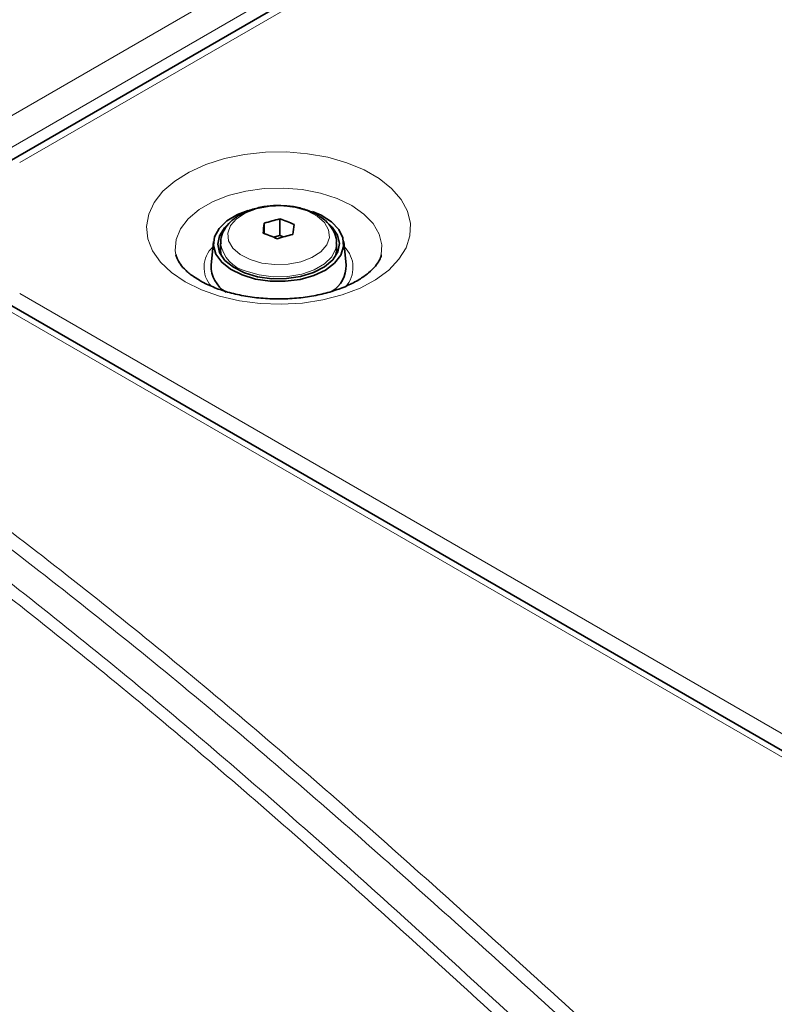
# Model space of a CAD drawing. Header units: millimetres. Extents: x 0 to 1118, y 0 to 864.
# Tile 153 of 256: x 163 to 182, y 728 to 754. Entities that reach past the tile are written whole.
import ezdxf

# ---------------------------------------------------------------- set-up
doc = ezdxf.new("R2010")
doc.units = ezdxf.units.MM

msp = doc.modelspace()

# ---------------------------------------------------------------- linework, layer by layer
at = {"color": 7, "linetype": 'Continuous', "lineweight": 18}
for p, q in [((161.5922, 750.693), (291.6468, 825.7719)), ((161.9457, 750.0806), (292.0003, 825.1596)), ((162.554, 749.9113), (292.3643, 824.8492)), ((256.5387, 691.6603), (161.6872, 746.4169)), ((257.3625, 691.7933), (162.554, 746.5251))]:
    msp.add_line(p, q, dxfattribs=at)
at = {"color": 7, "linetype": 'Continuous', "lineweight": 35}
for p, q in [((292.0893, 824.8764), (162.2791, 749.9386)), ((169.2877, 748.4548), (169.2877, 748.0267)), ((168.8851, 748.3421), (168.8851, 748.0735)), ((167.5709, 747.8673), (167.5085, 747.257)), ((169.2877, 748.0267), (169.1262, 747.9815)), ((169.3832, 747.9894), (169.2877, 748.0267)), ((171.0024, 747.257), (170.94, 747.8673)), ((167.7554, 747.8195), (167.7554, 747.6466)), ((170.7554, 747.6466), (170.7554, 747.8195)), ((166.5973, 747.5246), (166.604, 747.4949)), ((256.7923, 691.683), (161.9336, 746.4437))]:
    msp.add_line(p, q, dxfattribs=at)
at = {"color": 7, "linetype": 'Continuous', "lineweight": 18, "flags": 128}
for points in [[(166.8396, 746.8236), (167.2584, 746.6179), (167.7289, 746.4537), (168.239, 746.3352), (168.7754, 746.2655), (169.3242, 746.2463), (169.8713, 746.2782), (170.4024, 746.3603), (170.9038, 746.4906), (171.3625, 746.6656), (171.7666, 746.8809), (172.1057, 747.1307), (172.371, 747.4087), (172.5555, 747.7077), (172.6547, 748.0199), (172.6657, 748.3373), (172.5885, 748.6515), (172.4249, 748.9546), (172.1792, 749.2386), (171.8578, 749.4961), (171.4691, 749.7205), (171.0229, 749.9061), (170.531, 750.0479), (170.0061, 750.1423), (169.4617, 750.1869), (168.912, 750.1805), (168.3712, 750.1233), (167.8533, 750.0168), (167.3716, 749.8636), (166.9388, 749.6679), (166.566, 749.4346), (166.2628, 749.1698), (166.0372, 748.8803), (165.8949, 748.5737), (165.8396, 748.2579), (165.8728, 747.9411), (165.9936, 747.6314), (166.1989, 747.337), (166.4834, 747.0653), (166.8396, 746.8236)], [(171.9128, 747.5208), (171.9296, 747.7792), (171.8613, 748.0617), (171.7044, 748.3321), (171.464, 748.5812), (171.1484, 748.8006), (170.7683, 748.9828), (170.3367, 749.1216), (169.8683, 749.2122), (169.3791, 749.2516), (168.8856, 749.2384), (168.4047, 749.1732), (167.9528, 749.058), (167.5452, 748.8968), (167.1959, 748.6951), (166.9167, 748.4599), (166.7172, 748.199), (166.6041, 747.9214), (166.5813, 747.6365), (166.5973, 747.5246)], [(168.5158, 747.4011), (168.8234, 747.3121), (169.1604, 747.272), (169.5038, 747.2837), (169.8303, 747.3462), (170.1177, 747.4555), (170.3463, 747.6039), (170.5005, 747.7814), (170.5699, 747.976), (170.5498, 748.1742), (170.4414, 748.3627), (170.2522, 748.5286), (169.995, 748.6606), (169.6875, 748.7496), (169.3505, 748.7897), (169.0071, 748.7781), (168.6805, 748.7155), (168.3932, 748.6063), (168.1646, 748.4578), (168.0103, 748.2803), (167.9409, 748.0858), (167.9611, 747.8875), (168.0695, 747.699), (168.2587, 747.5331), (168.5158, 747.4011)], [(170.7554, 747.8244), (170.7372, 747.685), (170.6327, 747.4765), (170.4417, 747.2895), (170.1761, 747.1359), (169.8527, 747.0252), (169.4917, 746.9644), (169.1159, 746.9573), (168.7489, 747.0045), (168.4137, 747.1028)]]:
    msp.add_lwpolyline(points, dxfattribs=at)
at = {"color": 7, "linetype": 'Continuous', "lineweight": 35, "flags": 128}
for points in [[(168.3085, 747.0036), (168.0119, 747.1514), (167.7823, 747.3347), (167.6322, 747.5437), (167.5696, 747.7669), (167.5979, 747.9925), (167.7155, 748.2083), (167.9161, 748.4026), (168.189, 748.5649), (168.4653, 748.6707)], [(170.1295, 748.6432), (170.3582, 748.5473), (170.623, 748.3806), (170.8142, 748.1832), (170.9213, 747.9656), (170.9385, 747.7396), (170.8651, 747.5175), (170.7049, 747.3111), (170.4665, 747.1315), (170.1629, 746.9886), (169.8103, 746.8899), (169.4278, 746.8409), (169.036, 746.844), (168.6561, 746.8993), (168.3085, 747.0036), (168.3085, 747.0036)], [(168.3716, 747.0574), (168.7092, 746.9571), (169.0786, 746.9064), (169.4583, 746.9083), (169.8262, 746.9625), (170.1609, 747.066), (170.443, 747.2127), (170.6561, 747.3941), (170.7878, 747.5997), (170.8304, 747.8175), (170.7815, 748.0349), (170.6439, 748.2392), (170.5191, 748.3526)], [(167.924, 748.2957), (167.8548, 748.2257), (167.7231, 748.0202), (167.6805, 747.8023), (167.7294, 747.585), (167.867, 747.3807), (168.0853, 747.2013), (168.3716, 747.0574)], [(167.7206, 747.6058), (167.7231, 747.6119), (167.7566, 747.681)], [(167.7554, 747.6466), (167.7623, 747.5642), (167.7792, 747.493)], [(170.7316, 747.493), (170.7548, 747.6204), (170.7554, 747.6466)], [(170.7554, 747.6789), (170.7815, 747.6266), (170.7902, 747.6058)]]:
    msp.add_lwpolyline(points, dxfattribs=at)
at = {"color": 7, "linetype": 'Continuous', "lineweight": 35}
for centre, radius, start, end in [((170.2459, 744.255), 4.3077, 102.85268, 108.41594), ((168.0056, 744.6335), 4.0307, 65.79668, 71.45231), ((181.6108, 746.6167), 12.8421, 172.2786, 173.43705), ((182.3838, 746.5844), 12.8421, 172.2786, 173.43705), ((167.5707, 744.2632), 4.0307, 65.79668, 71.45231), ((170.584, 743.8525), 4.3077, 102.85268, 108.41594), ((168.2902, 747.237), 0.782, 178.52814, 239.56241), ((170.2055, 747.2475), 0.797, 302.76854, 0.68849)]:
    msp.add_arc(centre, radius, start, end, dxfattribs=at)
at = {"color": 7, "linetype": 'Continuous', "lineweight": 18}
for centre, radius, start, end in [((168.0606, 747.1995), 0.7357, 133.15121, 222.24786), ((168.6192, 747.9536), 0.8752, 189.32849, 256.42071), ((170.4314, 747.1984), 0.7495, 316.99699, 45.85326)]:
    msp.add_arc(centre, radius, start, end, dxfattribs=at)
at = {"color": 7, "linetype": 'Continuous', "lineweight": 35}
for points, knots in [([(169.1607, 748.7976), (169.149, 748.7978), (169.0226, 748.8008), (168.7834, 748.7596), (168.4645, 748.671), (168.1834, 748.529), (167.9652, 748.3498), (167.8244, 748.143), (167.7548, 747.9588), (167.7631, 747.8466), (167.7659, 747.809)], [0, 0, 0, 0, 0.0159936, 0.1737383, 0.3326633, 0.4939146, 0.6580996, 0.7985963, 0.9324194, 1, 1, 1, 1]), ([(170.7463, 747.8264), (170.7487, 747.851), (170.7585, 747.9525), (170.6936, 748.1271), (170.5635, 748.3279), (170.3665, 748.5009), (170.1119, 748.6428), (169.8073, 748.744), (169.4826, 748.8011), (169.264, 748.7987), (169.1607, 748.7976)], [0, 0, 0, 0, 0.0412396, 0.1699685, 0.2981766, 0.4327936, 0.5753955, 0.7220917, 0.8686687, 1, 1, 1, 1]), ([(167.2146, 746.8607), (167.1671, 746.8895), (167.0294, 746.9729), (166.8494, 747.1187), (166.7025, 747.2851), (166.6231, 747.4234), (166.6081, 747.4915), (166.6013, 747.5219)], [0, 0, 0, 0, 0.12097325, 0.35065961, 0.57996421, 0.81263465, 1, 1, 1, 1]), ([(171.9119, 747.522), (171.9118, 747.5197), (171.9099, 747.4801), (171.8698, 747.3897), (171.7692, 747.2325), (171.5955, 747.0586), (171.3489, 746.8833), (171.0416, 746.7234), (170.6802, 746.5867), (170.2739, 746.4802), (169.8345, 746.4093), (169.3756, 746.378), (168.9118, 746.388), (168.4585, 746.4391), (168.0304, 746.5287), (167.6425, 746.6523), (167.3776, 746.7695), (167.2472, 746.8424), (167.2146, 746.8607)], [0, 0, 0, 0, 0.0043338, 0.07596, 0.1421199, 0.2127142, 0.280964, 0.3490275, 0.4175815, 0.4868763, 0.556832, 0.6272473, 0.6978807, 0.76846, 0.8386681, 0.90826, 0.9770263, 1, 1, 1, 1])]:
    msp.add_open_spline(points, degree=3, knots=knots, dxfattribs=at)
at = {"color": 7, "linetype": 'Continuous', "lineweight": 18}
for points, knots in [([(157.4195, 743.9464), (159.2239, 742.6849), (160.9739, 741.3991), (163.5245, 739.4369), (164.3623, 738.7772), (166.0146, 737.4486), (166.829, 736.7796), (169.2414, 734.7601), (170.8082, 733.3969), (173.8944, 730.6532), (175.4137, 729.2724), (178.4606, 726.5141), (179.988, 725.1364), (183.1195, 722.4101), (184.7239, 721.0613), (187.235, 719.0815), (188.0892, 718.429), (189.8358, 717.1424), (190.7285, 716.508), (192.5578, 715.2599), (193.4951, 714.6457), (195.4111, 713.4416), (196.3901, 712.8514), (198.3918, 711.6958), (199.4146, 711.1303), (201.502, 710.0234), (202.5651, 709.4827), (204.7285, 708.4259), (205.8283, 707.9101), (208.0574, 706.9016), (209.1871, 706.4088), (211.4725, 705.4428), (212.6286, 704.9696), (214.9587, 704.0391), (216.133, 703.5817), (219.6746, 702.226), (222.0611, 701.3439), (226.8391, 699.5849), (229.2308, 698.7078), (233.9837, 696.9263), (236.3448, 696.0218), (241.0095, 694.1649), (243.3138, 693.2121), (247.8455, 691.2491), (250.0739, 690.2383), (252.2591, 689.1966)], [0, 0, 0, 0, 0.0625, 0.0625, 0.09375, 0.09375, 0.125, 0.125, 0.1875, 0.1875, 0.25, 0.25, 0.3125, 0.3125, 0.375, 0.375, 0.40625, 0.40625, 0.4375, 0.4375, 0.46875, 0.46875, 0.5, 0.5, 0.53125, 0.53125, 0.5625, 0.5625, 0.59375, 0.59375, 0.625, 0.625, 0.65625, 0.65625, 0.6875, 0.6875, 0.75, 0.75, 0.8125, 0.8125, 0.875, 0.875, 0.9375, 0.9375, 1, 1, 1, 1]), ([(252.0161, 688.9228), (249.8321, 689.9673), (247.6049, 690.9813), (243.0753, 692.9503), (240.7718, 693.9059), (236.1093, 695.769), (233.7494, 696.677), (228.9991, 698.4656), (226.6087, 699.3463), (221.8338, 701.1126), (219.4491, 701.9985), (215.91, 703.3594), (214.7366, 703.8184), (212.4082, 704.7521), (211.2529, 705.2268), (208.9691, 706.1954), (207.8402, 706.6895), (205.6124, 707.7001), (204.5132, 708.2169), (202.3508, 709.2752), (201.288, 709.8164), (199.2012, 710.9241), (198.1785, 711.4898), (196.1766, 712.6455), (195.1974, 713.2355), (193.2806, 714.439), (192.3428, 715.0527), (190.512, 716.2997), (189.6185, 716.9332), (187.8699, 718.2181), (187.0146, 718.8696), (184.4997, 720.846), (182.8924, 722.1922), (179.7552, 724.9128), (178.2248, 726.2876), (175.1727, 729.0401), (173.6508, 730.4178), (170.56, 733.1556), (168.9911, 734.5158), (166.576, 736.5313), (165.7607, 737.199), (164.1068, 738.5251), (163.2681, 739.1836), (160.715, 741.1418), (158.9633, 742.4248), (157.1572, 743.6836)], [0, 0, 0, 0, 0.0625, 0.0625, 0.125, 0.125, 0.1875, 0.1875, 0.25, 0.25, 0.3125, 0.3125, 0.34375, 0.34375, 0.375, 0.375, 0.40625, 0.40625, 0.4375, 0.4375, 0.46875, 0.46875, 0.5, 0.5, 0.53125, 0.53125, 0.5625, 0.5625, 0.59375, 0.59375, 0.625, 0.625, 0.6875, 0.6875, 0.75, 0.75, 0.8125, 0.8125, 0.875, 0.875, 0.90625, 0.90625, 0.9375, 0.9375, 1, 1, 1, 1]), ([(156.8147, 743.1103), (158.6148, 741.8425), (160.3588, 740.5519), (163.7432, 737.924), (165.3833, 736.5865), (167.782, 734.555), (168.5715, 733.8737), (170.1334, 732.5048), (170.9059, 731.817), (172.4391, 730.4374), (173.2, 729.7455), (174.7164, 728.3594), (175.472, 727.6652), (177.7427, 725.5843), (179.2614, 724.1991), (181.5989, 722.1438), (182.3882, 721.4624), (183.9945, 720.1116), (184.8115, 719.4423), (186.4807, 718.1177), (187.3329, 717.4625), (189.0789, 716.1703), (189.9718, 715.5339), (191.8017, 714.2816), (192.738, 713.666), (194.654, 712.4601), (195.634, 711.8695), (197.6383, 710.7122), (198.6631, 710.1454), (200.7536, 709.0382), (201.8191, 708.4981), (203.9859, 707.4427), (205.0877, 706.9274), (207.3239, 705.9204), (208.4573, 705.4292), (210.7499, 704.4667), (211.9093, 703.9952), (214.2471, 703.0692), (215.4255, 702.6147), (218.9802, 701.2683), (221.3761, 700.3934), (224.9745, 699.0861), (226.1748, 698.6512), (228.5721, 697.778), (229.7691, 697.3397), (232.1556, 696.4567), (233.3452, 696.0118), (235.7131, 695.1122), (236.8913, 694.6575), (239.2337, 693.7367), (240.3977, 693.2706), (242.7094, 692.3239), (243.8566, 691.8436), (247.2685, 690.38), (249.504, 689.3734), (251.6971, 688.3359)], [0, 0, 0, 0, 0.0625, 0.0625, 0.125, 0.125, 0.15625, 0.15625, 0.1875, 0.1875, 0.21875, 0.21875, 0.25, 0.25, 0.3125, 0.3125, 0.34375, 0.34375, 0.375, 0.375, 0.40625, 0.40625, 0.4375, 0.4375, 0.46875, 0.46875, 0.5, 0.5, 0.53125, 0.53125, 0.5625, 0.5625, 0.59375, 0.59375, 0.625, 0.625, 0.65625, 0.65625, 0.6875, 0.6875, 0.75, 0.75, 0.78125, 0.78125, 0.8125, 0.8125, 0.84375, 0.84375, 0.875, 0.875, 0.90625, 0.90625, 0.9375, 0.9375, 1, 1, 1, 1]), ([(251.6048, 688.0122), (249.4101, 689.0523), (247.1727, 690.0613), (243.7582, 691.5295), (242.6103, 692.0115), (240.2971, 692.9617), (239.1322, 693.4297), (236.7884, 694.3544), (235.6094, 694.8111), (233.2401, 695.7146), (232.0498, 696.1615), (229.6619, 697.0489), (228.4643, 697.4894), (226.0659, 698.3672), (224.8651, 698.8044), (221.2653, 700.1189), (218.8687, 700.9986), (215.3131, 702.352), (214.1346, 702.8089), (211.7965, 703.7392), (210.6369, 704.2127), (208.3441, 705.1791), (207.2106, 705.672), (204.9742, 706.682), (203.8723, 707.1986), (201.7053, 708.2561), (200.6397, 708.7971), (198.5489, 709.9055), (197.5239, 710.4727), (195.5192, 711.6302), (194.539, 712.2207), (192.6224, 713.4259), (191.6857, 714.0409), (189.8551, 715.2916), (188.9618, 715.927), (187.2151, 717.2167), (186.3625, 717.8704), (184.6926, 719.1918), (183.8752, 719.8594), (182.2685, 721.2064), (181.4789, 721.8857), (179.141, 723.9348), (177.6222, 725.3155), (175.352, 727.3897), (174.5966, 728.0817), (173.0808, 729.4634), (172.3203, 730.1532), (170.788, 731.5288), (170.0161, 732.2146), (168.4553, 733.5798), (167.6663, 734.2592), (165.2693, 736.2853), (163.6302, 737.6194), (160.2483, 740.2417), (158.5057, 741.5302), (156.7066, 742.7958)], [0, 0, 0, 0, 0.0625, 0.0625, 0.09375, 0.09375, 0.125, 0.125, 0.15625, 0.15625, 0.1875, 0.1875, 0.21875, 0.21875, 0.25, 0.25, 0.3125, 0.3125, 0.34375, 0.34375, 0.375, 0.375, 0.40625, 0.40625, 0.4375, 0.4375, 0.46875, 0.46875, 0.5, 0.5, 0.53125, 0.53125, 0.5625, 0.5625, 0.59375, 0.59375, 0.625, 0.625, 0.65625, 0.65625, 0.6875, 0.6875, 0.75, 0.75, 0.78125, 0.78125, 0.8125, 0.8125, 0.84375, 0.84375, 0.875, 0.875, 0.9375, 0.9375, 1, 1, 1, 1])]:
    msp.add_open_spline(points, degree=3, knots=knots, dxfattribs=at)

doc.saveas('drawing.dxf')
